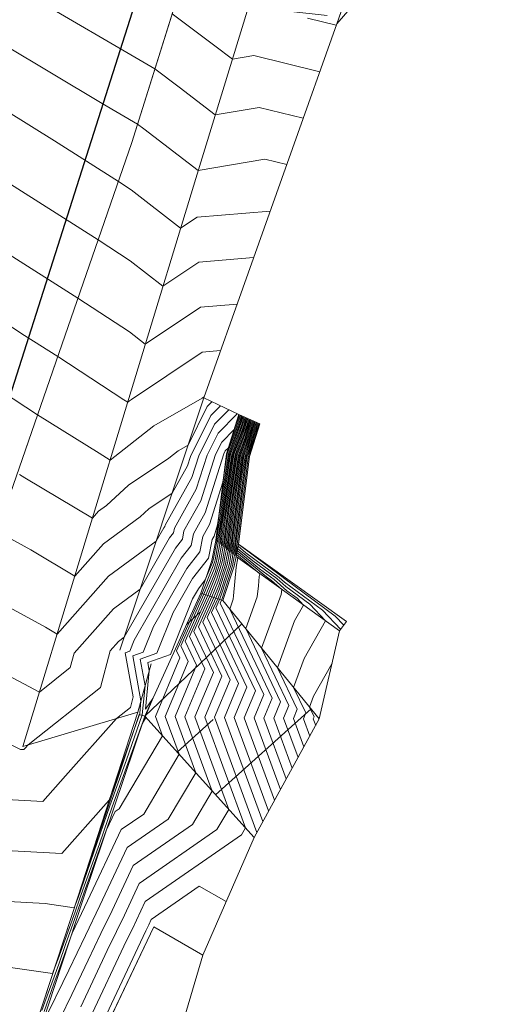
# Model space of a CAD drawing. Header units: metres. Extents: x 3490449 to 3490968, y 5754217 to 5754743.
# Tile 151 of 212: x 3490818 to 3490826, y 5754609 to 5754626. Entities that reach past the tile are written whole.
import ezdxf

# ---------------------------------------------------------------- set-up
doc = ezdxf.new("R2010")
doc.units = ezdxf.units.M
doc.header["$LTSCALE"] = 0.25
doc.linetypes.add('Kartierung-07$0$AUSGEZOGEN', pattern=[0])
for name, color, linetype, lineweight, true_color in [('Kartierung-07$0$$BOESCHUNG', 7, 'Continuous', 18, 0x82563a), ('Kartierung-07$0$$BRUCH', 7, 'Continuous', 18, 0x82563a), ('Kartierung-07$0$$HOEHEN_Haupt', 7, 'Continuous', 18, 0x82563a), ('Kartierung-07$0$$HOEHEN_Mittel', 7, 'Continuous', 18, 0x82563a), ('Kartierung-07$0$B_Befestigt', 7, 'Continuous', 18, 0x82563a), ('Kartierung-07$0$B_Boeschung_OK', 7, 'Continuous', 18, 0x82563a), ('Kartierung-07$0$B_Boeschung_UK', 7, 'Continuous', 18, 0x82563a), ('Kartierung-07$0$B_Gelaendeknick', 7, 'Continuous', 18, 0x82563a), ('Kartierung-07$0$B_Mauer', 7, 'Kartierung-07$0$AUSGEZOGEN', 18, 0x82563a), ('Kartierung-07$0$B_Zaun', 7, 'Kartierung-07$0$AUSGEZOGEN', 18, 0x82563a), ('Kartierung-07$0$Hilfe_DGM', 7, 'Continuous', 18, 0x82563a)]:
    doc.layers.add(name, color=color, linetype=linetype, lineweight=lineweight, true_color=true_color)
doc.layers.add('Kartierung-07$0$B_SW-Leitung_AUS', color=7, linetype='Continuous', true_color=0x82563a)

msp = doc.modelspace()

# ---------------------------------------------------------------- linework, layer by layer
at = {"layer": 'Kartierung-07$0$$BOESCHUNG', "ltscale": 0.02}
for p, q in [((3490820.916, 5754615.742, 165.407), (3490821.154, 5754615.956, 165.226)), ((3490820.191, 5754614.149, 165.407), (3490821.875, 5754615.757, 164.125)), ((3490821.421, 5754612.782, 164.98), (3490823.081, 5754614.276, 163.691)), ((3490820.752, 5754613.526, 165.212), (3490821.38, 5754614.091, 164.734))]:
    msp.add_line(p, q, dxfattribs=at)
at = {"layer": 'Kartierung-07$0$$BRUCH', "ltscale": 0.02}
for p, q in [((3490823.528, 5754626.191), (3490826.327, 5754634.152)), ((3490819.967, 5754624.128), (3490822.713, 5754632.891)), ((3490821.994, 5754626.485), (3490821.078, 5754623.503)), ((3490821.215, 5754619.684), (3490823.528, 5754626.191)), ((3490816.845, 5754615.111), (3490819.967, 5754624.128)), ((3490821.078, 5754623.503), (3490818.071, 5754613.621)), ((3490819.757, 5754615.296), (3490821.215, 5754619.684)), ((3490821.611, 5754618.714), (3490821.823, 5754619.394)), ((3490822.191, 5754619.233), (3490822.008, 5754618.664)), ((3490821.423, 5754617.203), (3490821.611, 5754618.714)), ((3490822.008, 5754618.664), (3490821.818, 5754617.141)), ((3490821.357, 5754616.858), (3490821.423, 5754617.203)), ((3490821.818, 5754617.141), (3490821.777, 5754616.924)), ((3490821.818, 5754617.141), (3490823.694, 5754615.795)), ((3490821.166, 5754616.291), (3490821.357, 5754616.858)), ((3490821.777, 5754616.924), (3490821.745, 5754616.756)), ((3490821.777, 5754616.924), (3490823.577, 5754615.632)), ((3490821.745, 5754616.756), (3490821.545, 5754616.163)), ((3490820.191, 5754614.149), (3490821.166, 5754616.291)), ((3490821.545, 5754616.163), (3490821.166, 5754616.291)), ((3490823.222, 5754614.102), (3490821.545, 5754616.163)), ((3490820.068, 5754614.217), (3490820.302, 5754615.057)), ((3490820.068, 5754614.217), (3490818.071, 5754613.621)), ((3490819.026, 5754611), (3490820.068, 5754614.217)), ((3490820.191, 5754614.149), (3490819.121, 5754610.968)), ((3490820.191, 5754614.149), (3490822.09, 5754612.039)), ((3490819.026, 5754611), (3490815.616, 5754600.606)), ((3490815.616, 5754600.606), (3490819.026, 5754611)), ((3490819.121, 5754610.968), (3490815.711, 5754600.575)), ((3490819.444, 5754608.585), (3490820.346, 5754610.486)), ((3490821.198, 5754609.995), (3490820.346, 5754610.486))]:
    msp.add_line(p, q, dxfattribs=at)
at = {"layer": 'Kartierung-07$0$$HOEHEN_Haupt', "ltscale": 0.02}
for points in [[(3490820.669, 5754626.367), (3490821.411, 5754625.807), (3490821.714, 5754625.575), (3490822.084, 5754625.638), (3490823.232, 5754625.358)], [(3490821.795, 5754621.317), (3490821.158, 5754621.265), (3490820.2, 5754620.619), (3490819.923, 5754620.835), (3490819.029, 5754621.42), (3490817.707, 5754622.259)], [(3490821.652, 5754619.476), (3490821.402, 5754619.226), (3490821.129, 5754618.678), (3490821.009, 5754618.301), (3490820.544, 5754617.472), (3490820.54, 5754617.451), (3490820.522, 5754617.427), (3490820.387, 5754617.193), (3490819.561, 5754616.582), (3490818.666, 5754615.577), (3490818.467, 5754615.697), (3490817.273, 5754616.348)], [(3490816.012, 5754611.022), (3490818.462, 5754610.889), (3490818.966, 5754610.817), (3490819.02, 5754610.965), (3490819.031, 5754610.998), (3490819.078, 5754611.128), (3490819.585, 5754612.591), (3490819.874, 5754613.391), (3490820.148, 5754614.173), (3490820.196, 5754614.678), (3490820.113, 5754615.14), (3490820.401, 5754615.243), (3490820.684, 5754615.951), (3490821.023, 5754616.542), (3490821.301, 5754616.899), (3490821.362, 5754617.222), (3490821.395, 5754617.279), (3490821.457, 5754617.477), (3490821.643, 5754618.71), (3490821.854, 5754619.271), (3490821.885, 5754619.367), (3490821.885, 5754619.367)], [(3490818.722, 5754608.892), (3490818.923, 5754609.306), (3490819.205, 5754609.903), (3490819.43, 5754610.37), (3490819.623, 5754610.771), (3490819.991, 5754611.551), (3490821.02, 5754612.267), (3490821.364, 5754612.846), (3490820.889, 5754614.138), (3490821.237, 5754614.975), (3490820.97, 5754615.537), (3490821.288, 5754616.25), (3490821.428, 5754616.594), (3490821.5, 5754616.82), (3490821.512, 5754616.882), (3490821.554, 5754617.1), (3490821.521, 5754617.188), (3490821.57, 5754617.569), (3490821.74, 5754618.698), (3490821.895, 5754619.11), (3490821.966, 5754619.331), (3490821.966, 5754619.332)], [(3490822.047, 5754619.296), (3490822.047, 5754619.296), (3490821.936, 5754618.949), (3490821.837, 5754618.686), (3490821.728, 5754617.964), (3490821.627, 5754617.171), (3490821.695, 5754616.989), (3490821.679, 5754616.909), (3490821.655, 5754616.78), (3490821.506, 5754616.309), (3490821.458, 5754616.192), (3490821.35, 5754615.951), (3490821.967, 5754614.654), (3490821.747, 5754614.125), (3490822.343, 5754612.501)], [(3490822.129, 5754619.261), (3490822.129, 5754619.26), (3490821.977, 5754618.788), (3490821.934, 5754618.673), (3490821.886, 5754618.36), (3490821.732, 5754617.154), (3490821.791, 5754616.998), (3490822.308, 5754616.571), (3490822.394, 5754616.507), (3490822.57, 5754616.355), (3490822.56, 5754616.266), (3490822.222, 5754615.33), (3490822.697, 5754614.333), (3490822.604, 5754614.112), (3490822.854, 5754613.432)]]:
    msp.add_lwpolyline(points, dxfattribs=at)
at = {"layer": 'Kartierung-07$0$$HOEHEN_Mittel', "ltscale": 0.02}
for points in [[(3490818.102, 5754626.735), (3490820.367, 5754625.406), (3490820.791, 5754625.087), (3490821.417, 5754624.607), (3490822.18, 5754624.736), (3490822.945, 5754624.55)], [(3490822.37, 5754622.933), (3490821.102, 5754622.83), (3490820.814, 5754622.636), (3490819.956, 5754623.302), (3490819.732, 5754623.448), (3490818.62, 5754624.154), (3490817.776, 5754624.683), (3490817.419, 5754624.895), (3490817.577, 5754626.439)], [(3490822.657, 5754623.742), (3490822.276, 5754623.835), (3490821.12, 5754623.639), (3490820.172, 5754624.366), (3490820.066, 5754624.445), (3490819.449, 5754624.808), (3490817.716, 5754625.841), (3490817.792, 5754626.584)], [(3490817.362, 5754626.294), (3490817.269, 5754625.383), (3490817.212, 5754624.84), (3490817.203, 5754624.766), (3490817.145, 5754624.238), (3490817.139, 5754624.182), (3490817.13, 5754624.104), (3490817.105, 5754623.882), (3490817.313, 5754623.746), (3490819.381, 5754622.434), (3490819.939, 5754622.068), (3490820.507, 5754621.627), (3490821.13, 5754622.047), (3490822.083, 5754622.125)], [(3490823.017, 5754626.289), (3490823.519, 5754626.167)], [(3490821.508, 5754620.508), (3490821.186, 5754620.482), (3490819.96, 5754619.655), (3490819.925, 5754619.635), (3490819.894, 5754619.611), (3490819.828, 5754619.652), (3490818.678, 5754620.406), (3490818.101, 5754620.772), (3490816.474, 5754621.836)], [(3490821.221, 5754619.7), (3490821.214, 5754619.7), (3490821.19, 5754619.683), (3490820.348, 5754619.201), (3490819.587, 5754618.602), (3490819.398, 5754618.722), (3490818.327, 5754619.391), (3490817.703, 5754619.803)], [(3490821.359, 5754619.616), (3490821.277, 5754619.533), (3490820.943, 5754618.865), (3490820.77, 5754618.766), (3490820.609, 5754618.639), (3490819.91, 5754618.167), (3490819.524, 5754617.816), (3490819.388, 5754617.715), (3490819.28, 5754617.594), (3490818.108, 5754618.297), (3490818.016, 5754618.352)], [(3490817.625, 5754617.363), (3490818.212, 5754617.042), (3490818.973, 5754616.586), (3490819.474, 5754617.149), (3490820.109, 5754617.618), (3490820.26, 5754617.755), (3490820.665, 5754618.029), (3490820.932, 5754618.505), (3490820.984, 5754618.667), (3490821.339, 5754619.38), (3490821.505, 5754619.546)], [(3490821.901, 5754619.36), (3490821.901, 5754619.36), (3490821.862, 5754619.239), (3490821.663, 5754618.707), (3490821.443, 5754617.253), (3490821.436, 5754617.201), (3490821.441, 5754617.189), (3490821.378, 5754616.861), (3490821.376, 5754616.853), (3490821.367, 5754616.822), (3490821.242, 5754616.518), (3490821.124, 5754616.365), (3490821.023, 5754616.19), (3490820.637, 5754615.223), (3490820.243, 5754615.083), (3490820.269, 5754614.939), (3490820.206, 5754614.271), (3490820.33, 5754614.455), (3490820.203, 5754614.149), (3490820.211, 5754614.127), (3490820.147, 5754614.019), (3490819.625, 5754612.573), (3490819.402, 5754611.929), (3490819.065, 5754610.987), (3490818.981, 5754610.748), (3490818.73, 5754610.055), (3490818.702, 5754609.976), (3490818.59, 5754609.672), (3490816.027, 5754610.038)], [(3490816.685, 5754611.871), (3490818.749, 5754611.759), (3490819.519, 5754612.628), (3490819.573, 5754612.689), (3490820.103, 5754614.198), (3490820.123, 5754614.416), (3490819.983, 5754615.197), (3490820.165, 5754615.262), (3490820.344, 5754615.711), (3490820.923, 5754616.719), (3490821.149, 5754617.009), (3490821.199, 5754617.272), (3490821.318, 5754617.483), (3490821.549, 5754618.218), (3490821.624, 5754618.712), (3490821.846, 5754619.303), (3490821.869, 5754619.374), (3490821.869, 5754619.374)], [(3490817.28, 5754615.139), (3490818.359, 5754614.569), (3490818.895, 5754614.995), (3490818.962, 5754615.245), (3490819.647, 5754616.016), (3490820.11, 5754616.357), (3490820.622, 5754617.25), (3490820.692, 5754617.34), (3490820.708, 5754617.422), (3490821.086, 5754618.096), (3490821.273, 5754618.689), (3490821.465, 5754619.072), (3490821.798, 5754619.406)], [(3490817.358, 5754612.721), (3490818.42, 5754612.663), (3490818.816, 5754613.11), (3490819.699, 5754614.107), (3490819.942, 5754614.3), (3490819.991, 5754614.484), (3490819.852, 5754615.254), (3490819.929, 5754615.282), (3490820.005, 5754615.471), (3490820.823, 5754616.896), (3490820.996, 5754617.12), (3490821.035, 5754617.322), (3490821.24, 5754617.687), (3490821.563, 5754618.71), (3490821.59, 5754618.765), (3490821.643, 5754618.818), (3490821.838, 5754619.335), (3490821.853, 5754619.381), (3490821.853, 5754619.381)], [(3490817.679, 5754613.751), (3490818.031, 5754613.57), (3490818.091, 5754613.567), (3490818.113, 5754613.592), (3490818.163, 5754613.649), (3490819.419, 5754614.648), (3490819.588, 5754615.285), (3490819.734, 5754615.449), (3490819.832, 5754615.522), (3490820.722, 5754617.073), (3490820.844, 5754617.23), (3490820.871, 5754617.372), (3490821.163, 5754617.892), (3490821.418, 5754618.7), (3490821.528, 5754618.918), (3490821.742, 5754619.133), (3490821.83, 5754619.367), (3490821.836, 5754619.388), (3490821.836, 5754619.388)], [(3490821.918, 5754619.353), (3490821.918, 5754619.353), (3490821.871, 5754619.206), (3490821.682, 5754618.705), (3490821.475, 5754617.332), (3490821.457, 5754617.198), (3490821.469, 5754617.167), (3490821.412, 5754616.867), (3490821.407, 5754616.845), (3490821.382, 5754616.765), (3490821.186, 5754616.284), (3490820.741, 5754615.288), (3490820.799, 5754615.167), (3490820.375, 5754614.146), (3490820.499, 5754613.806), (3490819.747, 5754612.539), (3490819.678, 5754612.491), (3490819.521, 5754612.159), (3490819.099, 5754610.975), (3490818.943, 5754610.53), (3490818.814, 5754610.176), (3490818.695, 5754609.838), (3490818.453, 5754609.178), (3490818.4, 5754609.029)], [(3490821.934, 5754619.346), (3490821.934, 5754619.346), (3490821.879, 5754619.174), (3490821.701, 5754618.703), (3490821.506, 5754617.411), (3490821.479, 5754617.194), (3490821.497, 5754617.145), (3490821.445, 5754616.872), (3490821.438, 5754616.837), (3490821.398, 5754616.708), (3490821.22, 5754616.273), (3490820.817, 5754615.371), (3490820.945, 5754615.103), (3490820.546, 5754614.143), (3490820.787, 5754613.486), (3490820.172, 5754612.448), (3490819.783, 5754612.178), (3490819.198, 5754610.938), (3490818.927, 5754610.376), (3490818.904, 5754610.312), (3490818.899, 5754610.297), (3490818.688, 5754609.699), (3490818.613, 5754609.495), (3490818.44, 5754609.012)], [(3490818.509, 5754608.983), (3490818.769, 5754609.52), (3490818.869, 5754609.731), (3490819.16, 5754610.335), (3490819.41, 5754610.854), (3490819.887, 5754611.865), (3490820.596, 5754612.358), (3490821.076, 5754613.166), (3490820.718, 5754614.141), (3490821.091, 5754615.039), (3490820.894, 5754615.454), (3490821.254, 5754616.261), (3490821.413, 5754616.651), (3490821.469, 5754616.828), (3490821.478, 5754616.877), (3490821.525, 5754617.122), (3490821.5, 5754617.191), (3490821.538, 5754617.49), (3490821.721, 5754618.7), (3490821.887, 5754619.142), (3490821.95, 5754619.338), (3490821.95, 5754619.339)], [(3490821.983, 5754619.324), (3490821.982, 5754619.324), (3490821.903, 5754619.078), (3490821.759, 5754618.695), (3490821.601, 5754617.648), (3490821.542, 5754617.184), (3490821.582, 5754617.078), (3490821.545, 5754616.888), (3490821.531, 5754616.812), (3490821.444, 5754616.537), (3490821.322, 5754616.238), (3490821.046, 5754615.62), (3490821.383, 5754614.91), (3490821.061, 5754614.136), (3490821.652, 5754612.526), (3490821.445, 5754612.177), (3490820.096, 5754611.238), (3490819.836, 5754610.687), (3490819.699, 5754610.404), (3490819.54, 5754610.074), (3490819.077, 5754609.093)], [(3490821.999, 5754619.317), (3490821.999, 5754619.317), (3490821.911, 5754619.045), (3490821.779, 5754618.693), (3490821.633, 5754617.727), (3490821.563, 5754617.181), (3490821.61, 5754617.056), (3490821.579, 5754616.893), (3490821.562, 5754616.804), (3490821.459, 5754616.48), (3490821.356, 5754616.227), (3490821.122, 5754615.702), (3490821.529, 5754614.846), (3490821.232, 5754614.133), (3490821.94, 5754612.205), (3490821.869, 5754612.086), (3490820.2, 5754610.925), (3490820.048, 5754610.603), (3490819.969, 5754610.438), (3490819.876, 5754610.246), (3490819.231, 5754608.879)], [(3490822.015, 5754619.31), (3490822.015, 5754619.31), (3490821.919, 5754619.013), (3490821.798, 5754618.69), (3490821.665, 5754617.806), (3490821.584, 5754617.178), (3490821.638, 5754617.033), (3490821.612, 5754616.898), (3490821.593, 5754616.796), (3490821.475, 5754616.423), (3490821.39, 5754616.215), (3490821.198, 5754615.785), (3490821.675, 5754614.782), (3490821.404, 5754614.13), (3490822.139, 5754612.128)], [(3490822.031, 5754619.303), (3490822.031, 5754619.303), (3490821.928, 5754618.981), (3490821.817, 5754618.688), (3490821.696, 5754617.885), (3490821.605, 5754617.174), (3490821.666, 5754617.011), (3490821.646, 5754616.903), (3490821.624, 5754616.788), (3490821.49, 5754616.366), (3490821.424, 5754616.204), (3490821.274, 5754615.868), (3490821.821, 5754614.718), (3490821.575, 5754614.128), (3490822.241, 5754612.315)], [(3490822.064, 5754619.289), (3490822.064, 5754619.289), (3490821.944, 5754618.917), (3490821.856, 5754618.683), (3490821.76, 5754618.043), (3490821.648, 5754617.168), (3490821.723, 5754616.967), (3490821.713, 5754616.914), (3490821.686, 5754616.772), (3490821.521, 5754616.252), (3490821.492, 5754616.181), (3490821.426, 5754616.034), (3490822.113, 5754614.59), (3490821.918, 5754614.122), (3490822.446, 5754612.687)], [(3490822.08, 5754619.282), (3490822.08, 5754619.282), (3490821.952, 5754618.884), (3490821.875, 5754618.681), (3490821.791, 5754618.122), (3490821.669, 5754617.164), (3490821.751, 5754616.944), (3490821.746, 5754616.919), (3490821.717, 5754616.763), (3490821.536, 5754616.195), (3490821.526, 5754616.169), (3490821.502, 5754616.117), (3490822.259, 5754614.525), (3490822.09, 5754614.12), (3490822.548, 5754612.873)], [(3490822.096, 5754619.275), (3490822.096, 5754619.275), (3490821.96, 5754618.852), (3490821.895, 5754618.678), (3490821.823, 5754618.202), (3490821.69, 5754617.161), (3490821.778, 5754616.927), (3490821.808, 5754616.902), (3490821.777, 5754616.743), (3490821.735, 5754616.24), (3490821.728, 5754616.182), (3490821.667, 5754616.013), (3490822.405, 5754614.461), (3490822.261, 5754614.117), (3490822.65, 5754613.059)], [(3490822.112, 5754619.268), (3490822.112, 5754619.267), (3490821.968, 5754618.82), (3490821.914, 5754618.676), (3490821.854, 5754618.281), (3490821.711, 5754617.158), (3490821.784, 5754616.962), (3490822.189, 5754616.628), (3490822.179, 5754616.577), (3490822.165, 5754616.414), (3490822.144, 5754616.224), (3490821.945, 5754615.672), (3490822.551, 5754614.397), (3490822.433, 5754614.114), (3490822.752, 5754613.246)], [(3490822.145, 5754619.254), (3490822.145, 5754619.253), (3490821.985, 5754618.756), (3490821.953, 5754618.671), (3490821.918, 5754618.439), (3490821.754, 5754617.151), (3490821.798, 5754617.033), (3490822.187, 5754616.712), (3490822.439, 5754616.525), (3490822.662, 5754616.332), (3490822.837, 5754616.202), (3490822.952, 5754616.081), (3490822.795, 5754615.806), (3490822.5, 5754614.989), (3490822.842, 5754614.269), (3490822.776, 5754614.109), (3490822.956, 5754613.618)], [(3490822.161, 5754619.247), (3490822.161, 5754619.246), (3490821.993, 5754618.724), (3490821.972, 5754618.669), (3490821.949, 5754618.518), (3490821.775, 5754617.148), (3490821.804, 5754617.068), (3490822.066, 5754616.853), (3490822.484, 5754616.544), (3490822.641, 5754616.407), (3490823.058, 5754616.097), (3490823.333, 5754615.807), (3490822.959, 5754615.151), (3490822.778, 5754614.648), (3490822.988, 5754614.205), (3490822.948, 5754614.106), (3490823.059, 5754613.804)], [(3490823.596, 5754615.658), (3490823.596, 5754615.658), (3490823.28, 5754615.992), (3490822.62, 5754616.482), (3490822.528, 5754616.562), (3490821.945, 5754616.993), (3490821.811, 5754617.104), (3490821.796, 5754617.144), (3490821.981, 5754618.597), (3490821.992, 5754618.666), (3490822.001, 5754618.691), (3490822.177, 5754619.239), (3490822.177, 5754619.24)], [(3490823.648, 5754615.731), (3490823.648, 5754615.731), (3490823.501, 5754615.887), (3490822.599, 5754616.558), (3490822.573, 5754616.58), (3490821.824, 5754617.134), (3490821.818, 5754617.139), (3490821.817, 5754617.141), (3490821.865, 5754617.522)], [(3490823.446, 5754615.067), (3490823.444, 5754615.058), (3490823.124, 5754614.495), (3490823.055, 5754614.307), (3490823.134, 5754614.14), (3490823.119, 5754614.104), (3490823.161, 5754613.99)], [(3490821.603, 5754610.924), (3490821.139, 5754611.192), (3490820.304, 5754610.611), (3490820.261, 5754610.519), (3490820.238, 5754610.472), (3490820.212, 5754610.417), (3490819.385, 5754608.666)]]:
    msp.add_lwpolyline(points, dxfattribs=at)
at = {"layer": 'Kartierung-07$0$B_Befestigt', "ltscale": 0.02}
msp.add_line((3490821.198, 5754609.995), (3490820.346, 5754610.486), dxfattribs=at)
for points, elevation in [([(3490823.358, 5754626.337), (3490821.994, 5754626.485), (3490821.078, 5754623.503), (3490818.071, 5754613.621)], 167.138), ([(3490820.068, 5754614.217), (3490818.071, 5754613.621)], 165.676), ([(3490819.444, 5754608.585), (3490820.346, 5754610.486)], 164.662)]:
    msp.add_lwpolyline(points, dxfattribs=dict(at, elevation=elevation))
at = {"layer": 'Kartierung-07$0$B_Boeschung_OK', "ltscale": 0.02, "elevation": 165.407}
for points in [[(3490820.191, 5754614.149), (3490821.166, 5754616.291)], [(3490820.191, 5754614.149), (3490822.09, 5754612.039)]]:
    msp.add_lwpolyline(points, dxfattribs=at)
at = {"layer": 'Kartierung-07$0$B_Boeschung_UK', "ltscale": 0.02, "elevation": 163.64}
msp.add_lwpolyline([(3490823.222, 5754614.102), (3490821.545, 5754616.163)], dxfattribs=at)
at = {"layer": 'Kartierung-07$0$B_Gelaendeknick', "ltscale": 0.02, "elevation": 162.825}
msp.add_lwpolyline([(3490805.728, 5754577.882), (3490808.668, 5754587.49), (3490811.17, 5754595.188), (3490814.021, 5754605.471), (3490816.845, 5754615.111), (3490819.967, 5754624.128), (3490822.713, 5754632.891)], dxfattribs=at)
at = {"layer": 'Kartierung-07$0$B_Mauer', "ltscale": 0.02}
for points in [[(3490821.611, 5754618.714), (3490821.823, 5754619.394)], [(3490822.191, 5754619.233), (3490822.008, 5754618.664), (3490821.818, 5754617.141), (3490821.777, 5754616.924), (3490821.745, 5754616.756), (3490821.545, 5754616.163)], [(3490821.166, 5754616.291), (3490821.357, 5754616.858), (3490821.423, 5754617.203), (3490821.611, 5754618.714)], [(3490821.777, 5754616.924), (3490823.577, 5754615.632)], [(3490820.096, 5754614.181), (3490819.026, 5754611), (3490815.616, 5754600.606)], [(3490820.096, 5754614.181), (3490820.191, 5754614.149)]]:
    msp.add_lwpolyline(points, dxfattribs=at)
for points, elevation in [([(3490821.818, 5754617.141), (3490823.694, 5754615.795)], 163.595), ([(3490821.545, 5754616.163), (3490821.166, 5754616.291)], 164.244), ([(3490820.191, 5754614.149), (3490819.121, 5754610.968), (3490815.711, 5754600.575)], 165.407)]:
    msp.add_lwpolyline(points, dxfattribs=dict(at, elevation=elevation))
at = {"layer": 'Kartierung-07$0$B_SW-Leitung_AUS', "ltscale": 0.02}
msp.add_line((3490822.951, 5754635.759), (3490809.266, 5754592.784), dxfattribs=at)
at = {"layer": 'Kartierung-07$0$B_Zaun', "ltscale": 0.02}
msp.add_lwpolyline([(3490819.757, 5754615.296), (3490821.215, 5754619.684), (3490823.528, 5754626.191), (3490826.327, 5754634.152), (3490829.347, 5754642.091), (3490831.925, 5754648.522), (3490831.448, 5754649.93), (3490833.101, 5754655.148), (3490836.134, 5754654.359)], dxfattribs=at)
at = {"layer": 'Kartierung-07$0$B_Zaun', "ltscale": 0.02, "elevation": 163.444}
msp.add_lwpolyline([(3490811.377, 5754587.893), (3490812.086, 5754590.053), (3490814.504, 5754597.264), (3490815.222, 5754599.527), (3490815.616, 5754600.606), (3490819.026, 5754611), (3490820.068, 5754614.217), (3490820.302, 5754615.057)], dxfattribs=at)
at = {"layer": 'Kartierung-07$0$Hilfe_DGM', "ltscale": 0.02}
msp.add_lwpolyline([(3490826.06, 5754629.111), (3490823.528, 5754626.191), (3490821.215, 5754619.684), (3490821.823, 5754619.394), (3490822.191, 5754619.233), (3490822.008, 5754618.664), (3490821.818, 5754617.141), (3490823.694, 5754615.795), (3490823.577, 5754615.632), (3490823.222, 5754614.102), (3490822.09, 5754612.039), (3490821.198, 5754609.995), (3490820.557, 5754607.814), (3490820.524, 5754607.572), (3490817.332, 5754600.292)], dxfattribs=at)

doc.saveas('drawing.dxf')
